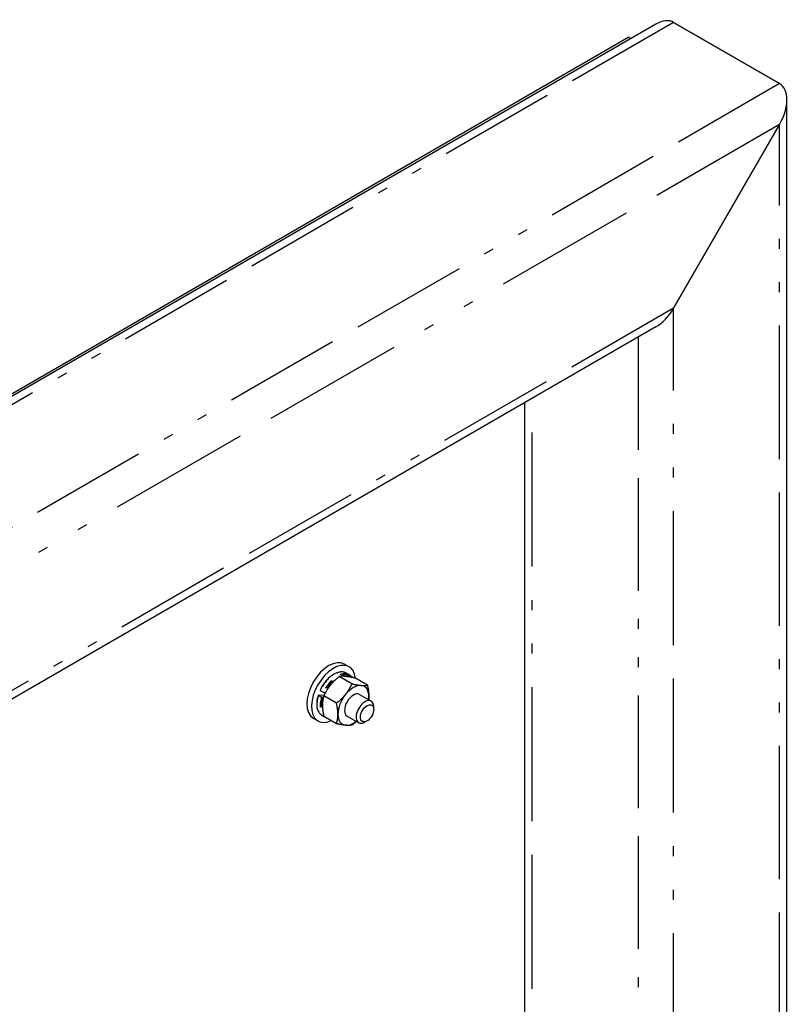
# Model space of a CAD drawing. Header units: inches. Extents: x 3 to 360, y 8 to 227.
# Tile 58 of 98: x 50 to 58, y 157 to 167. Entities that reach past the tile are written whole.
import ezdxf

# ---------------------------------------------------------------- set-up
doc = ezdxf.new("R2010")
doc.units = ezdxf.units.IN
doc.header["$LTSCALE"] = 10.666667
doc.header["$MEASUREMENT"] = 0
doc.linetypes.add('DOUBLE_DASH_DOUBLE_DOT', pattern=[0.74, 0.24, -0.06, 0.24, -0.06, 0.01, -0.06, 0.01, -0.06])
doc.layers.get('0').update_dxf_attribs({"lineweight": 25})
doc.layers.add('PHANTOM', color=7, linetype='DOUBLE_DASH_DOUBLE_DOT', lineweight=25)

msp = doc.modelspace()

# ---------------------------------------------------------------- linework, layer by layer
for p, q in [((56.7377, 166.852), (44.1133, 159.5633)), ((56.9144, 166.8695), (57.9751, 166.2571)), ((57.9751, 166.2571), (56.9144, 166.8695)), ((56.4658, 166.7203), (44.0914, 159.5759)), ((56.4658, 166.7203), (56.4877, 166.7076)), ((58.0483, 135.5116), (58.0483, 166.0952)), ((57.9751, 165.8488), (56.9144, 164.0117)), ((56.9144, 164.0117), (57.9751, 165.8488)), ((56.7377, 163.8251), (46.7346, 158.0499)), ((55.427, 153.013), (55.427, 163.0684)), ((53.6235, 160.455), (53.6695, 160.4285)), ((53.698, 160.2575), (53.5709, 160.3308)), ((53.6414, 160.365), (53.6724, 160.3471)), ((53.8526, 160.2436), (53.7256, 160.317)), ((53.4173, 160.1407), (53.361, 160.1458)), ((53.3619, 160.1426), (53.3929, 160.1247)), ((53.3811, 160.1922), (53.4121, 160.1743)), ((53.5433, 160.065), (53.4162, 160.1384)), ((53.4317, 160.1694), (53.4242, 160.1701)), ((53.7743, 160.1515), (53.8899, 160.0848)), ((53.4049, 160.1205), (53.4113, 160.1199)), ((53.3979, 159.9433), (53.4161, 159.9328)), ((53.6493, 159.935), (53.7649, 159.8682)), ((53.9158, 160.002), (53.9158, 160.0275)), ((53.311, 159.9138), (53.357, 159.8872)), ((53.5433, 159.8588), (53.4162, 159.9322)), ((53.8495, 159.8872), (53.8274, 159.8744))]:
    msp.add_line(p, q)
for centre, major_axis, start_param, end_param in [((56.7377, 166.5633), (0.1768, 0.3062), 0, 0.785398), ((56.7377, 166.5633), (0.1768, 0.3062), 0, 0.785398), ((57.7983, 165.9509), (0.1768, 0.3062), 4.712389, 6.283185), ((57.7983, 165.9509), (0.1768, 0.3062), 4.712389, 6.283185), ((56.7377, 164.1138), (-0.1768, -0.3062), 0.785398, 1.570796), ((56.7377, 164.1138), (-0.1768, -0.3062), 0.785398, 1.570796), ((53.4673, 160.1844), (-0.1563, -0.2706), 3.141593, 6.283185), ((53.5133, 160.1579), (-0.1563, -0.2706), 2.466659, 6.958119), ((53.7118, 160.0432), (0.1094, 0.1894), 0.261799, 1.308997), ((53.7118, 160.0432), (0.1094, 0.1894), 5.497787, 6.544985), ((53.5133, 160.1579), (0.0702, 0.1217), 1.80016, 1.95049), ((53.7118, 160.0432), (-0.1094, -0.1894), 4.45059, 5.497787), ((53.7118, 160.0432), (-0.0625, -0.1083), 3.141593, 6.283185), ((53.7118, 160.0432), (0.1094, 0.1894), 5.320635, 5.497787), ((53.8274, 159.9765), (0.0625, 0.1083), 5.497787, 10.210176), ((53.7118, 160.0432), (-0.1094, -0.1894), 5.497787, 6.544985), ((53.7118, 160.0432), (-0.1094, -0.1894), 0.261799, 0.962551)]:
    msp.add_ellipse(centre, major_axis=major_axis, ratio=0.57735, start_param=start_param, end_param=end_param)
msp.add_ellipse((53.8495, 159.9637), major_axis=(0.0469, 0.0812), ratio=0.57735)
for points, knots in [([(53.6414, 160.365), (53.6284, 160.3725), (53.6135, 160.3766), (53.581, 160.3777), (53.5633, 160.3745), (53.5268, 160.3609), (53.5079, 160.3502), (53.4712, 160.3226), (53.4533, 160.3057), (53.4205, 160.2672), (53.4056, 160.2458), (53.3876, 160.214), (53.3827, 160.2046), (53.3783, 160.195)], [4.45059, 4.45059, 4.45059, 4.45059, 4.748787, 4.748787, 5.060456, 5.060456, 5.385255, 5.385255, 5.711462, 5.711462, 6.036615, 6.036615, 6.169255, 6.169255, 6.169255, 6.169255]), ([(53.359, 160.1453), (53.3536, 160.1279), (53.3497, 160.1105), (53.345, 160.0767), (53.3443, 160.0604), (53.3462, 160.0297), (53.3488, 160.0153), (53.3573, 159.9892), (53.3633, 159.9774), (53.3784, 159.9575), (53.3875, 159.9493), (53.3979, 159.9433)], [0.113828, 0.113828, 0.113828, 0.113828, 0.352862, 0.352862, 0.591896, 0.591896, 0.83093, 0.83093, 1.069963, 1.069963, 1.308997, 1.308997, 1.308997, 1.308997]), ([(53.3619, 160.1426), (53.3611, 160.143), (53.3603, 160.1435), (53.3594, 160.1443), (53.359, 160.1448), (53.3589, 160.1453), (53.3591, 160.1456), (53.3597, 160.1458), (53.3604, 160.1458), (53.361, 160.1458)], [0.13714048, 0.13714048, 0.13714048, 0.13714048, 0.14566496, 0.14566496, 0.15421696, 0.15421696, 0.16280373, 0.16280373, 0.17142171, 0.17142171, 0.17142171, 0.17142171]), ([(53.3783, 160.195), (53.3782, 160.1949), (53.3782, 160.1948), (53.3783, 160.1944), (53.3786, 160.194), (53.3796, 160.1932), (53.3804, 160.1927), (53.3811, 160.1922)], [0.11642055, 0.11642055, 0.11642055, 0.11642055, 0.12006401, 0.12006401, 0.12861601, 0.12861601, 0.13714048, 0.13714048, 0.13714048, 0.13714048]), ([(53.4121, 160.1743), (53.4129, 160.1739), (53.414, 160.1733), (53.416, 160.1724), (53.4173, 160.1719), (53.4194, 160.1712), (53.4206, 160.1708), (53.4225, 160.1704), (53.4235, 160.1702), (53.4242, 160.1701)], [0.13714048, 0.13714048, 0.13714048, 0.13714048, 0.14566496, 0.14566496, 0.15421696, 0.15421696, 0.16280373, 0.16280373, 0.17142171, 0.17142171, 0.17142171, 0.17142171]), ([(53.4049, 160.1205), (53.4042, 160.1205), (53.4032, 160.1207), (53.4013, 160.1212), (53.4001, 160.1215), (53.398, 160.1223), (53.3967, 160.1228), (53.3948, 160.1237), (53.3937, 160.1242), (53.3929, 160.1247)], [0.10285926, 0.10285926, 0.10285926, 0.10285926, 0.11147724, 0.11147724, 0.12006401, 0.12006401, 0.12861601, 0.12861601, 0.13714048, 0.13714048, 0.13714048, 0.13714048])]:
    msp.add_open_spline(points, degree=3, knots=knots)
for points, weights in [([(53.5709, 160.3308), (53.5157, 160.2872), (53.4798, 160.2426)], [1.10906450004, 1.0930923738, 1]), ([(53.6344, 160.3319), (53.5985, 160.3351), (53.5709, 160.3308)], [1, 1.0930923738, 1.10906450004]), ([(53.7256, 160.317), (53.6703, 160.3287), (53.6344, 160.3319)], [1.10906450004, 1.0930923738, 1]), ([(53.4798, 160.2426), (53.4439, 160.1979), (53.4162, 160.1384)], [1, 1.0930923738, 1.10906450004]), ([(53.6344, 160.1533), (53.6703, 160.1979), (53.698, 160.2575)], [1, 1.0930923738, 1.10906450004]), ([(53.698, 160.2575), (53.7532, 160.2458), (53.7891, 160.2426)], [1.10906450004, 1.0930923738, 1]), ([(53.7891, 160.2426), (53.825, 160.2394), (53.8526, 160.2436)], [1, 1.0930923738, 1.10906450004]), ([(53.8526, 160.2436), (53.8665, 160.1804), (53.8665, 160.1326)], [1.10906450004, 1.0930923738, 1]), ([(53.4162, 160.1384), (53.4024, 160.0911), (53.4024, 160.0432)], [1.10906450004, 1.0930923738, 1]), ([(53.5433, 160.065), (53.5985, 160.1086), (53.6344, 160.1533)], [1.10906450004, 1.0930923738, 1]), ([(53.8665, 160.1326), (53.8665, 160.1156), (53.8648, 160.0992)], [1, 1.03115890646, 1.05367799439]), ([(53.4024, 160.0432), (53.4024, 159.9954), (53.4162, 159.9322)], [1, 1.0930923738, 1.10906450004]), ([(53.5571, 159.9539), (53.5571, 160.0018), (53.5433, 160.065)], [1, 1.0930923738, 1.10906450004]), ([(53.5433, 159.8588), (53.5571, 159.9061), (53.5571, 159.9539)], [1.10906450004, 1.0930923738, 1]), ([(53.6344, 159.8439), (53.5985, 159.8471), (53.5433, 159.8588)], [1, 1.0930923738, 1.10906450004]), ([(53.698, 159.845), (53.6703, 159.8407), (53.6344, 159.8439)], [1.10906450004, 1.0930923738, 1]), ([(53.7412, 159.8819), (53.7217, 159.8637), (53.698, 159.845)], [1.08079044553, 1.10215132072, 1.10906450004])]:
    msp.add_rational_spline(points, weights, degree=2)
msp.add_open_spline([(53.6724, 160.3471), (53.6831, 160.341), (53.6925, 160.3325), (53.7002, 160.3221)], degree=3)
at = {"layer": 'PHANTOM', "ltscale": 0.456081}
for p, q in [((56.9144, 166.8695), (44.1865, 159.521)), ((57.9751, 166.2571), (45.2472, 158.9086))]:
    msp.add_line(p, q, dxfattribs=at)
at = {"layer": 'PHANTOM', "ltscale": 0.554265}
msp.add_line((57.9751, 165.8488), (45.6007, 158.7045), dxfattribs=at)
at = {"layer": 'PHANTOM', "ltscale": 0.520833}
msp.add_line((57.9751, 135.6385), (57.9751, 165.8488), dxfattribs=at)
at = {"layer": 'PHANTOM', "ltscale": 0.459248}
msp.add_line((56.9144, 164.0117), (46.6614, 158.0921), dxfattribs=at)
at = {"layer": 'PHANTOM', "ltscale": 0.523438}
msp.add_line((56.9144, 133.6503), (56.9144, 164.0117), dxfattribs=at)
at = {"layer": 'PHANTOM', "ltscale": 0.440132}
msp.add_line((56.5609, 163.7231), (56.5609, 152.3767), dxfattribs=at)
at = {"layer": 'PHANTOM', "ltscale": 0.523499}
msp.add_line((55.5002, 152.989), (55.5002, 163.1107), dxfattribs=at)
at = {"layer": 'PHANTOM', "ltscale": 0.020795}
for centre, major_axis in [((53.5197, 160.1542), (0.1218, 0.2109)), ((53.5507, 160.1363), (0.1217, 0.2109))]:
    msp.add_ellipse(centre, major_axis=major_axis, ratio=0.57735, start_param=0, end_param=1.720451, dxfattribs=at)
at = {"layer": 'PHANTOM', "ltscale": 0.021605}
msp.add_ellipse((53.5571, 160.1326), major_axis=(0.1172, 0.203), ratio=0.57735, start_param=6.142928, end_param=7.999272, dxfattribs=at)
at = {"layer": 'PHANTOM', "ltscale": 0.014436}
msp.add_ellipse((53.5197, 160.1542), major_axis=(-0.1217, -0.2109), ratio=0.57735, start_param=5.086333, end_param=6.283185, dxfattribs=at)
at = {"layer": 'PHANTOM', "ltscale": 0.013024}
msp.add_ellipse((53.5507, 160.1363), major_axis=(-0.1218, -0.2109), ratio=0.57735, start_param=5.086333, end_param=6.166935, dxfattribs=at)
at = {"layer": 'PHANTOM', "ltscale": 0.010425}
msp.add_ellipse((53.5571, 160.1326), major_axis=(-0.1172, -0.203), ratio=0.57735, start_param=5.090698, end_param=5.99091, dxfattribs=at)

doc.saveas('drawing.dxf')
